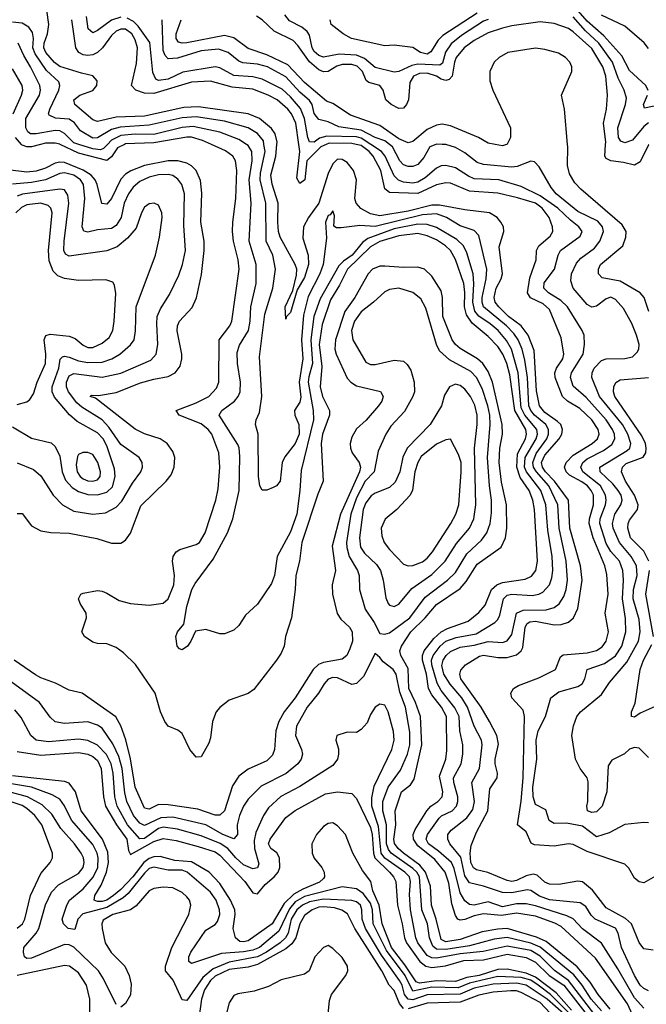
# Model space of a CAD drawing. Header units: inches. Extents: x 884549 to 1028252, y 526810 to 653624.
# Tile 190 of 256: x 934220 to 936881, y 576348 to 580530. Entities that reach past the tile are written whole.
import ezdxf

# ---------------------------------------------------------------- set-up
doc = ezdxf.new("R2010")
doc.units = ezdxf.units.IN
doc.header["$MEASUREMENT"] = 0
doc.layers.add('A9537', color=7, linetype='Continuous')
doc.layers.add('A9538', color=7, linetype='Continuous')

msp = doc.modelspace()

# ---------------------------------------------------------------- linework, layer by layer
at = {"layer": 'A9537', "color": 5}
for points, elevation in [([(934308.3, 580000), (934270, 579990.2), (934250, 579990.5), (934230, 579997.7), (934228, 580000)], 2380), ([(934665.8, 580000), (934634.9, 579985.1), (934610, 579947.8), (934590, 579932.5), (934470, 579963.4), (934392.4, 580000)], 2380), ([(936837.4, 576270), (936800.8, 576350), (936664.8, 576544.8), (936519.2, 576679.2), (936492.8, 576692.8), (936410, 576722.3), (936330, 576735.8), (936265.8, 576725.8), (936190, 576731.9), (936150, 576723.7), (936110, 576708), (936090, 576705.5), (936081.2, 576710), (936070, 576726), (936055.4, 576775.4), (936042.6, 576862.6), (936026.9, 576910), (935983.1, 576963.1), (935910, 577020.9), (935892, 577050), (935891.5, 577070), (935899.1, 577090), (935948.9, 577170), (935965.2, 577190), (935995.4, 577210), (936013.5, 577230), (936016.8, 577250), (936003, 577317), (936028.9, 577390), (936033.2, 577426.8), (936032.1, 577570), (936011.5, 577610), (935970, 577662.2), (935955.5, 577690), (935947.8, 577750), (935930.3, 577810), (935930.4, 577830), (935937.5, 577850), (935978.7, 577901.3), (936010, 577929.5), (936036.2, 577943.8), (936124.1, 577975.9), (936170, 578012.4), (936196.5, 578043.5), (936224.1, 578110), (936246.1, 578130), (936270, 578140.1), (936366.7, 578153.3), (936393.9, 578166.1), (936411.6, 578190), (936419.4, 578230), (936405.9, 578450), (936398.8, 578490), (936383.4, 578530), (936345.7, 578585.7), (936331.3, 578630), (936334.5, 578685.5), (936368.3, 578750), (936372.8, 578770), (936368.7, 578790), (936322.5, 578870), (936301.5, 579021.5), (936288.7, 579070), (936272.3, 579110), (936250, 579142.4), (936210, 579185), (936141.4, 579241.4), (936117, 579277), (936108.3, 579310), (936110.7, 579370.7), (936106.2, 579410), (936070.8, 579510.8), (936050, 579549.4), (936028.6, 579570), (935990, 579594.4), (935950, 579612.2), (935910, 579621.7), (935830, 579611.4), (935750, 579588.6), (935710, 579565.5), (935612.3, 579470), (935578, 579402), (935539.9, 579340.1), (935504, 579236), (935491.4, 579150), (935502.9, 579057.1), (935495.9, 578970), (935506, 578930), (935536.1, 578870), (935534.9, 578850), (935505.7, 578770), (935500.1, 578730), (935508.6, 578570), (935485.5, 578514.5), (935418.2, 578310), (935408.2, 578230), (935392.3, 578170), (935390.1, 578109.9), (935373.9, 577990), (935349.4, 577910), (935342.5, 577870), (935330, 577839.7), (935310.8, 577810), (935214.7, 577685.3), (935190, 577668.9), (935110, 577639.3), (935070, 577608.2), (935055, 577590), (935038.9, 577550), (935030, 577479.3), (935022.7, 577457.3), (934990, 577399.6), (934970, 577397.6), (934942.7, 577430), (934910, 577499.1), (934892.2, 577512.2), (934850, 577529.8), (934836.1, 577550), (934818, 577590), (934795.9, 577670), (934711.8, 577791.8), (934660.7, 577840.7), (934630, 577863.1), (934590, 577879.3), (934550, 577881.2), (934530, 577886.9), (934495.1, 577910), (934483.9, 577930), (934503.5, 577990), (934502.4, 578010), (934476.2, 578050), (934469.7, 578070), (934479.5, 578090), (934490, 578094.9), (934550, 578106.2), (934570, 578103.5), (934590, 578094.3), (934642.7, 578062.7), (934690, 578050.1), (934770, 578042.9), (934830, 578051.5), (934850.3, 578069.7), (934874.8, 578130), (934878, 578170), (934868.6, 578230), (934871.4, 578250), (934885, 578270), (934899.7, 578280.3), (934970, 578300.4), (934983.7, 578310), (935007.7, 578350), (935052.8, 578490), (935063.2, 578536.8), (935069.9, 578630), (935065.3, 578690), (935036.2, 578770), (935020.1, 578790), (934990, 578813.3), (934896.8, 578850), (934883.8, 578870), (934970, 578903), (935023.4, 578930), (935055.1, 578964.9), (935065.3, 578990), (935067.1, 579170), (935111.9, 579230), (935121.5, 579250), (935152, 579470), (935147.8, 579510), (935128, 579590), (935124.2, 579630), (935124.9, 579670), (935138.1, 579770), (935141.5, 579890), (935136.7, 579930), (935124.6, 579950), (935093.3, 579973.3), (935034.1, 580000)], 2380), ([(934592.6, 580000), (934576.5, 579983.5), (934562.7, 579977.3), (934530, 579981.3), (934471, 580000)], 2360), ([(936870, 576331.5), (936830, 576376.4), (936759.6, 576499.6), (936690, 576608.2), (936610, 576668.3), (936570.6, 576710.6), (936543.8, 576723.8), (936410, 576766), (936370, 576774.3), (936330, 576775.7), (936270, 576761.8), (936210, 576783.9), (936150, 576769.7), (936130, 576771.9), (936110, 576787.4), (936090, 576821.2), (936065.4, 576925.4), (936053.5, 576950), (935998.9, 576998.9), (935955.7, 577030), (935946.4, 577050), (935952.3, 577070), (936001.1, 577138.9), (936011.4, 577148.6), (936056.6, 577170), (936074.6, 577190), (936081, 577210), (936081.1, 577230), (936063.3, 577290), (936062.3, 577310), (936095.2, 577370), (936102.2, 577410), (936101.5, 577450), (936088.7, 577510), (936085.5, 577570), (936067.2, 577607.2), (936010, 577681.7), (935992.1, 577712.1), (935970.3, 577790), (935969.3, 577810), (935975.7, 577830), (936005.2, 577870), (936030.1, 577889.9), (936073.2, 577906.8), (936158.4, 577921.6), (936238, 577970), (936250, 577982), (936258.6, 578001.4), (936274.3, 578070), (936290, 578086), (936310, 578089.5), (936395.6, 578084.4), (936424.8, 578090), (936441, 578099), (936469.7, 578130.3), (936480.1, 578159.9), (936484.5, 578190), (936480.7, 578250), (936462.3, 578362.3), (936454.8, 578470), (936433.6, 578530), (936371.6, 578610), (936364.3, 578630), (936366.3, 578670), (936413, 578750), (936419.2, 578770), (936416.1, 578790), (936365.4, 578850), (936350, 578882), (936337, 579030), (936309, 579130), (936286.8, 579166.8), (936251.1, 579210), (936218.4, 579238.4), (936170.1, 579270.1), (936152.6, 579292.6), (936144.3, 579330), (936148.7, 579408.7), (936146, 579450), (936119.3, 579539.3), (936104.2, 579570), (936075.7, 579595.7), (935990, 579647.9), (935950, 579659.8), (935910, 579661), (935810, 579641.7), (935698.9, 579601.1), (935675.9, 579584.1), (935631.6, 579530), (935595.1, 579504.9), (935575.8, 579484.2), (935495.4, 579344.6), (935468.6, 579270), (935456.1, 579170), (935462.8, 579070), (935447.3, 579012.7), (935445.5, 578990), (935466.4, 578870), (935467.4, 578830), (935415.3, 578615.3), (935410.1, 578530.1), (935396.6, 578430), (935370, 578354.2), (935312.8, 578250), (935302.5, 578170), (935290, 578135.1), (935230, 578048.2), (935179.5, 578000.5), (935150, 577956.9), (935130, 577936.9), (935090, 577921.7), (935070, 577921.7), (935010, 577940.3), (934967.2, 577932.8), (934947, 577890), (934932, 577870), (934910, 577854), (934898.4, 577858.4), (934888.2, 577870), (934882.9, 577910), (934889.6, 577930), (934916.9, 577963.1), (934930, 578037.1), (934951.4, 578110), (934964.5, 578135.5), (935041.1, 578238.9), (935103.1, 578350), (935125.3, 578410), (935151.8, 578530), (935155.1, 578675.1), (935151.8, 578711.8), (935146.4, 578726.4), (935067.2, 578850), (935078.4, 578870), (935131.8, 578910), (935148.1, 578930), (935156.6, 578950), (935158.3, 578990), (935144.6, 579070), (935143.2, 579116.8), (935152.9, 579147.1), (935191, 579210), (935198.5, 579250), (935202.1, 579310), (935224.2, 579410), (935224.7, 579490), (935194.7, 579590), (935203.5, 579750), (935194, 579850), (935206.7, 579930), (935205.3, 579970), (935190, 579996), (935183.7, 580000)], 2360), ([(936890, 576406.2), (936870, 576415.5), (936855.1, 576430), (936830.3, 576470), (936775.6, 576590), (936761.4, 576650), (936750, 576671.9), (936663.6, 576710), (936646.2, 576726.2), (936623.5, 576763.5), (936599.6, 576779.6), (936470, 576791.7), (936427.4, 576807.4), (936390, 576831.4), (936374.6, 576834.6), (936310, 576822), (936270, 576823.1), (936190, 576849.5), (936130, 576863.9), (936110, 576893.3), (936092.6, 576972.6), (936046.2, 577030), (936037.5, 577050), (936038.5, 577070), (936052.3, 577087.7), (936119.1, 577140.9), (936143.8, 577176.2), (936150.9, 577210), (936139.5, 577290), (936173.1, 577350), (936184.5, 577450), (936181, 577470), (936150.3, 577530), (936121.7, 577610), (936097.7, 577650), (936047.9, 577707.9), (936021.1, 577750), (936012.9, 577787.1), (936018.9, 577810), (936030.8, 577830), (936050, 577846.9), (936090, 577864.5), (936150, 577873.7), (936210, 577889.2), (936270, 577885.2), (936290, 577891.6), (936310, 577918.2), (936330.2, 578009.8), (936357.7, 578022.3), (936455.7, 578024.3), (936490, 578033.6), (936510.5, 578049.5), (936530, 578080.6), (936540.5, 578110), (936546.7, 578150), (936541.1, 578230), (936510.6, 578370), (936504.8, 578470), (936467.3, 578550), (936413.9, 578610), (936401.8, 578630), (936398.5, 578650), (936412.8, 578687.2), (936457.9, 578750), (936465.8, 578770), (936465.5, 578790), (936453.5, 578810), (936406.4, 578850), (936390.4, 578870), (936382.4, 578890), (936375.9, 579010), (936364.6, 579084.6), (936354.3, 579130), (936336.5, 579170), (936317.8, 579197.8), (936286.7, 579230), (936189.2, 579310), (936183.3, 579330), (936183.5, 579350), (936200.5, 579430), (936203, 579470), (936170, 579613.8), (936150, 579634.1), (936090, 579654.2), (936032.3, 579690), (935990, 579705.2), (935930, 579701), (935730, 579651.4), (935664.3, 579655.7), (935585.3, 579645.3), (935565.3, 579645.3), (935553.6, 579653.6), (935556.6, 579696.6), (935550, 579717.6), (935538.4, 579701.6), (935530, 579697.7), (935519, 579670), (935522.7, 579602.7), (935508.5, 579490), (935494.6, 579450), (935445.3, 579354.7), (935425, 579275), (935416.6, 579170), (935422.9, 579090), (935407.4, 578990), (935413.5, 578926.5), (935410, 578905), (935386.9, 578870), (935388.4, 578850), (935406, 578810), (935406.1, 578770), (935390, 578729.9), (935346.6, 578673.4), (935334.4, 578650), (935326, 578570), (935310, 578550.8), (935296.3, 578543.7), (935270, 578532.5), (935250, 578531.2), (935240.2, 578550), (935234.2, 578590), (935232.5, 578770), (935220.8, 578810), (935224.5, 578830), (935238.8, 578861.2), (935248.8, 578930), (935237.8, 579097.8), (935260.8, 579279.2), (935294.9, 579390), (935305.9, 579470), (935295, 579530), (935266.8, 579590), (935264.8, 579750), (935241.2, 579850), (935242.4, 579877.6), (935261.9, 579970), (935257.1, 580000)], 2340), ([(936910, 576577.8), (936870, 576583.8), (936851, 576611), (936818.5, 576690), (936792.7, 576712.7), (936710, 576758.5), (936652.4, 576832.4), (936610, 576868.4), (936590, 576871.2), (936510, 576857.6), (936470, 576858.9), (936450, 576867.5), (936417.3, 576897.3), (936400.6, 576900.6), (936370, 576894), (936330, 576873.9), (936310, 576870.3), (936290, 576874), (936207.9, 576907.9), (936159.8, 576919.8), (936147.3, 576927.3), (936135.8, 576950), (936132.8, 576990), (936137.1, 577022.9), (936160.1, 577079.9), (936208.4, 577170), (936216.8, 577263.2), (936247.6, 577310), (936248.9, 577330), (936239.1, 577370), (936239, 577390), (936253.4, 577453.4), (936246.7, 577490), (936215.4, 577550), (936179, 577610), (936093.4, 577730), (936088.7, 577750), (936092.7, 577767.3), (936112.6, 577790), (936173.1, 577826.9), (936190, 577831), (936250, 577821.2), (936290, 577820.5), (936330, 577831.8), (936349.9, 577850), (936356.3, 577863.7), (936365.8, 577950), (936374.4, 577965.6), (936386.7, 577973.3), (936410, 577975.4), (936490, 577960.2), (936518.7, 577961.3), (936550, 577970.6), (936572.3, 577990), (936590, 578029.1), (936608.4, 578150), (936601.1, 578210), (936555.5, 578370), (936550.8, 578490), (936491.3, 578570), (936452.8, 578610), (936439.8, 578630), (936436.4, 578650), (936450, 578680.5), (936511.2, 578750), (936522.3, 578770), (936525.6, 578790), (936517.7, 578810), (936504.1, 578824.1), (936450, 578861.3), (936426.9, 578890), (936414, 578954), (936404.3, 579124.3), (936379.1, 579190), (936349.8, 579229.8), (936295.5, 579270), (936254.4, 579310), (936239.6, 579330), (936234.5, 579350), (936243.4, 579390), (936265.1, 579430), (936270.6, 579450), (936255.4, 579564.6), (936275.8, 579630), (936274.4, 579650), (936263.8, 579670), (936247.9, 579690), (936215.6, 579710), (936110, 579722.5), (936002.8, 579742.8), (935970, 579741.6), (935870, 579717.2), (935750, 579697.5), (935710, 579705.3), (935668.2, 579728.2), (935648.7, 579750), (935642.6, 579770), (935650.9, 579850), (935637.5, 579890), (935610, 579923.9), (935590, 579935.8), (935570, 579937.3), (935550, 579918.2), (935530, 579876.5), (935489.9, 579750.1), (935445.9, 579690), (935425.8, 579650), (935422.1, 579602.1), (935445.3, 579530), (935447.1, 579490), (935430, 579435.1), (935398, 579382), (935370, 579287), (935353, 579270), (935350, 579258), (935347.4, 579310), (935379.9, 579380.1), (935395.6, 579444.4), (935396.9, 579470), (935389.9, 579490), (935326.1, 579606.1), (935319.4, 579630), (935315.7, 579670), (935317.9, 579750), (935291.9, 579831.9), (935285.9, 579870), (935307.1, 579950), (935312, 580000)], 2320), ([(935521.2, 580000), (935499.2, 579990), (935439.2, 579930), (935431.3, 579850), (935410, 579834.8), (935396.3, 579856.3), (935409.4, 579970.6), (935405.4, 580000)], 2280), ([(936930, 576897.6), (936870, 576864.8), (936850, 576868.8), (936830, 576884.1), (936806.3, 576926.3), (936790, 576942.8), (936630, 576997.1), (936570, 577026.8), (936550, 577029.6), (936490, 577020.5), (936405.4, 577025.4), (936392, 577032), (936370, 577080.9), (936333.4, 577110), (936349.1, 577210.9), (936357.4, 577310), (936363.8, 577570), (936357.7, 577597.7), (936309.9, 577650), (936305.6, 577670), (936317.1, 577690), (936337.9, 577702.1), (936424.9, 577735.1), (936495.7, 577770), (936516.6, 577823.4), (936527.4, 577832.6), (936630, 577841), (936670, 577850.5), (936693.2, 577866.8), (936709.9, 577890), (936721, 577930), (936706.2, 578010), (936719.2, 578090), (936713.9, 578173.9), (936704.9, 578210), (936655.3, 578330), (936638.7, 578390), (936639.7, 578410), (936657.1, 578470), (936656.2, 578510), (936647.1, 578530), (936630.7, 578550), (936607.7, 578567.7), (936555.4, 578595.4), (936541.1, 578610), (936533.2, 578630), (936540.5, 578650), (936570, 578680.2), (936650.4, 578730), (936673.7, 578750), (936680.5, 578770), (936676.3, 578790), (936649.6, 578830), (936598.5, 578878.5), (936545.9, 578910), (936524.3, 578930), (936493.9, 579010), (936492.6, 579030), (936499.8, 579050), (936526.2, 579090), (936530.7, 579110), (936519.2, 579179.2), (936470, 579299.5), (936443.4, 579323.4), (936388.9, 579348.9), (936376.6, 579370), (936386.5, 579433.5), (936413.5, 579510), (936414.3, 579550), (936424.9, 579570), (936472.1, 579610), (936483.4, 579630), (936483.2, 579650), (936468.6, 579690), (936438.9, 579730), (936410, 579751), (936334, 579774), (936250, 579793.5), (936130, 579801.6), (936050, 579835.9), (936030, 579837.6), (935990, 579828.3), (935910, 579791.2), (935790, 579796.6), (935771.1, 579811.1), (935753.5, 579890), (935721.5, 579950), (935703.9, 579970), (935670, 579994.9), (935649.3, 580000)], 2280), ([(936890, 577118.7), (936870, 577120.5), (936790, 577111.9), (936723.8, 577076.2), (936670, 577059.6), (936610, 577104.6), (936541.9, 577118.1), (936490, 577115.9), (936468.5, 577128.5), (936454, 577174), (936410, 577196.4), (936400.2, 577230), (936399.2, 577270), (936416, 577390), (936412.7, 577470), (936421.4, 577510), (936453.4, 577570), (936476, 577650), (936510, 577675.3), (936590, 577698.3), (936609, 577710), (936619.4, 577730), (936629.2, 577770.8), (936704, 577796), (936750, 577828.3), (936776.4, 577870), (936794.4, 577930), (936792.7, 577987.3), (936779.3, 578070), (936784.6, 578150), (936780.8, 578190), (936766.5, 578230), (936730, 578271.4), (936710, 578305.4), (936683.1, 578390), (936684.4, 578410), (936707.1, 578470), (936710.6, 578490), (936707.5, 578510), (936686.3, 578550), (936612, 578610), (936602.3, 578630), (936611.4, 578650), (936630, 578665.6), (936699.6, 578700.4), (936734.7, 578725.3), (936746.7, 578750), (936745.2, 578770), (936737.4, 578790), (936710.9, 578830.9), (936625.1, 578925.1), (936570, 578974.2), (936558.7, 579010), (936562.8, 579030), (936612.7, 579110), (936618.5, 579150), (936616.5, 579190), (936608.5, 579210), (936545.6, 579310), (936517.6, 579337.6), (936465.3, 579370), (936445.8, 579390), (936447.1, 579412.9), (936491.2, 579470), (936505.9, 579530), (936517.1, 579550), (936600.6, 579610), (936607.9, 579630), (936595, 579650), (936558.3, 579678.3), (936504.7, 579730), (936430, 579781.4), (936350, 579821.8), (936254, 579850), (936150, 579854.5), (936125.3, 579865.3), (936070, 579900.9), (936030, 579910.8), (936010, 579909.4), (935990, 579899.2), (935941.3, 579858.7), (935910, 579840.4), (935890, 579836.2), (935850, 579840.4), (935828, 579848), (935810, 579866.8), (935772.2, 579950), (935757, 579970), (935710.6, 580000)], 2260), ([(935987.2, 580000), (935962.3, 579990), (935935.7, 579944.3), (935910, 579915.6), (935890, 579906.9), (935870, 579906.2), (935850, 579913.8), (935834.6, 579930), (935803.2, 579990), (935790.1, 580000)], 2240), ([(936890, 577396.2), (936850, 577436.8), (936830, 577438.5), (936810, 577431.7), (936788.4, 577411.6), (936734.6, 577385.4), (936719.3, 577360.7), (936712.9, 577250), (936693.1, 577190), (936670, 577166.3), (936650, 577163.2), (936631.1, 577170), (936627.6, 577190), (936633.1, 577210), (936633.7, 577293.7), (936630.3, 577310.3), (936600.6, 577350), (936579.8, 577390), (936564.2, 577490), (936571.2, 577531.2), (936585.7, 577570), (936601.1, 577590), (936690, 577664.6), (936724.8, 577715.2), (936798.8, 577801.2), (936847.3, 577890), (936855.2, 577930), (936850, 577982.7), (936824.8, 578070), (936826.5, 578110), (936842.1, 578170), (936838.6, 578210), (936816.8, 578250), (936766.8, 578310), (936740.2, 578370), (936737.2, 578390), (936746.7, 578430), (936772.9, 578470), (936778.7, 578490), (936773.8, 578510), (936761.3, 578530), (936738.5, 578558.5), (936685.1, 578610), (936683.1, 578630), (936799.9, 578699.9), (936811.2, 578710), (936815.4, 578730), (936802.1, 578770), (936779.3, 578810), (936682.1, 578930), (936649.9, 579010), (936650.8, 579030), (936660.1, 579050), (936690, 579082), (936710, 579090.1), (936789.5, 579090.5), (936821.7, 579098.3), (936842.7, 579117.3), (936848.7, 579130), (936849.9, 579150.1), (936839.7, 579190), (936819.6, 579239.6), (936783.3, 579303.3), (936750, 579341.7), (936730, 579351.1), (936710, 579344.9), (936670, 579313.2), (936650, 579308.8), (936630, 579319.9), (936570, 579389.9), (936560.5, 579420.5), (936563, 579450), (936584.2, 579495.8), (936603.4, 579516.6), (936660.3, 579559.7), (936684, 579590), (936698.6, 579630), (936695.3, 579650), (936674.5, 579674.5), (936590, 579715.5), (936498.6, 579790), (936476.9, 579816.9), (936425.4, 579905.4), (936406.1, 579926.1), (936390, 579928.9), (936333.1, 579906.9), (936310, 579903.4), (936190, 579915), (936162.9, 579922.9), (936110, 579964), (936070, 579986.7), (936030, 579999.2), (936013.5, 580000)], 2240), ([(936287.5, 580000), (936270, 579993.8), (936238.7, 580000)], 2220), ([(936891.4, 579290), (936871.5, 579350), (936854.4, 579370), (936770, 579419.9), (936693, 579433), (936677.6, 579450), (936677.3, 579470), (936686.7, 579490), (936780.5, 579570), (936793.9, 579606.1), (936794.9, 579630), (936778.1, 579658.1), (936602.5, 579810), (936577.7, 579837.7), (936554.7, 579874.7), (936545.5, 579910), (936547.3, 579990), (936546.5, 580000)], 2220), ([(936891.7, 580000), (936890, 579998.9), (936854.4, 579925.6), (936830, 579911.6), (936783.7, 579923.7), (936730, 579930.4), (936710, 579940.9), (936704.1, 579950), (936708.1, 580000)], 2180), ([(934210, 578433.4), (934230, 578432.4), (934270, 578380.2), (934310, 578359.3), (934352.4, 578352.4), (934430, 578348.8), (934547, 578327), (934610, 578307.2), (934650, 578307.1), (934670, 578319), (934690.8, 578349.2), (934735, 578465), (934841.4, 578570), (934863.1, 578596.9), (934876.7, 578630), (934878.5, 578670), (934870, 578696.4), (934846.1, 578730), (934816.8, 578750), (934750, 578770.7), (934710.2, 578790.2), (934542.5, 578922.5), (934518.7, 578930), (934524.4, 578935.6), (934554.5, 578934.5), (934630, 578946.3), (934732.8, 578987.2), (934790, 579003.6), (934850, 579014.5), (934880.2, 579030), (934901.5, 579058.5), (934908.9, 579090), (934908.4, 579110), (934888.4, 579208.4), (934889.9, 579230), (934899, 579250), (934952.5, 579307.5), (934971, 579349), (934991.6, 579448.4), (935003.4, 579550), (935002.8, 579590), (934989.9, 579669.9), (934993.8, 579793.8), (934987.6, 579847.6), (934968.9, 579890), (934949.7, 579909.7), (934930, 579920.7), (934891, 579931), (934850, 579930.9), (934749.4, 579910.6), (934691.8, 579888.2), (934670, 579874), (934650, 579852.1), (934610, 579769.9), (934590, 579746.1), (934568.9, 579748.9), (934548.6, 579830), (934540.1, 579850), (934523.3, 579870), (934490, 579891.5), (934410, 579923.9), (934390, 579925.5), (934370, 579920.6), (934330, 579899.4), (934290, 579886.1), (934250, 579882.9), (934170, 579892.8)], 2420), ([(934210, 578648.4), (934279.4, 578619.4), (934310, 578592.9), (934362.1, 578510), (934401.2, 578470), (934450, 578442), (934530, 578429.6), (934584.4, 578435.6), (934630, 578460.1), (934654.3, 578485.7), (934698.5, 578561.5), (934734.4, 578610), (934741.9, 578630), (934740.2, 578650), (934727.1, 578670), (934650, 578725.6), (934598.7, 578798.7), (934570, 578830.7), (934484, 578884), (934462.5, 578902.5), (934427.9, 578950), (934419.5, 578970), (934418.3, 578990), (934430, 579017.5), (934450, 579026.7), (934570, 579011.5), (934650, 579028.6), (934776.3, 579083.7), (934800.2, 579110), (934807, 579150), (934801.9, 579238.1), (934804.4, 579270), (934818, 579302), (934856.6, 579363.4), (934895.2, 579444.8), (934911.5, 579490), (934924.5, 579550), (934916.5, 579656.5), (934920.1, 579790), (934908.2, 579830), (934892.1, 579852.1), (934870, 579867.8), (934850, 579872.9), (934810, 579871.6), (934770, 579861.4), (934730, 579842.6), (934701.8, 579818.2), (934681.9, 579790), (934664, 579750), (934650.6, 579689.4), (934630, 579655.2), (934610, 579642.6), (934550, 579637.7), (934510, 579628), (934491.9, 579631.9), (934484.8, 579650), (934496.8, 579770), (934491.2, 579830), (934477.9, 579850), (934450, 579869.9), (934410, 579880.2), (934390, 579876.8), (934330, 579849.5), (934270, 579838.3), (934190, 579831.4)], 2440), ([(934190, 578801.1), (934270, 578752.1), (934353.2, 578733.2), (934370, 578717.1), (934390, 578676.2), (934400.5, 578610), (934414.7, 578574.7), (934442.8, 578542.8), (934470, 578525.8), (934510, 578514.1), (934550, 578512.5), (934590, 578523.4), (934613.9, 578546.1), (934625.8, 578590), (934623, 578623), (934590, 578719.9), (934574.7, 578750), (934550, 578775.8), (934463.9, 578823.9), (934431.1, 578851.1), (934367.2, 578927.2), (934358.1, 578950), (934358.5, 578970), (934385.9, 579050), (934392, 579088), (934402.2, 579097.8), (934410, 579100.8), (934430, 579096.6), (934470, 579081.1), (934510, 579074.2), (934570, 579075.7), (934610.7, 579089.3), (934644.7, 579110), (934691, 579149), (934705.6, 579170), (934712.2, 579207.8), (934715.1, 579310), (934796.1, 579530), (934813.8, 579606.2), (934824.5, 579690), (934823.2, 579710), (934810, 579742), (934790.9, 579750.9), (934770, 579747.7), (934750, 579733.5), (934736.8, 579710), (934715.3, 579644.7), (934678.3, 579601.7), (934634.5, 579565.5), (934590, 579548.7), (934430, 579525.1), (934414.6, 579534.6), (934408, 579550), (934408.4, 579590), (934428.4, 579750), (934424.7, 579784.7), (934410, 579807), (934390, 579810.3), (934231.6, 579788.4), (934210, 579780.5)], 2460), ([(934210, 578895.2), (934250, 578907.5), (934263.6, 578916.4), (934279.3, 578940.7), (934294, 578990), (934330, 579069.1), (934330.8, 579109.2), (934323.8, 579170), (934331.6, 579188.4), (934350, 579194.5), (934430, 579186.1), (934455.9, 579175.9), (934490, 579147.3), (934510, 579137.1), (934530, 579137.7), (934570, 579155.7), (934599.7, 579180.3), (934614.9, 579210), (934621.5, 579250), (934627.6, 579367.6), (934623.1, 579403.1), (934615.5, 579415.5), (934585.6, 579425.6), (934470, 579421.8), (934410, 579431), (934381.7, 579441.7), (934361.5, 579461.5), (934345.6, 579505.6), (934341.9, 579550), (934358.2, 579710), (934352, 579730), (934340.7, 579740.7), (934310, 579751), (934250, 579744.2), (934227.4, 579732.6), (934203.3, 579710)], 2480), ([(936727.7, 576327.7), (936676.9, 576390), (936641.9, 576441.9), (936586.9, 576506.9), (936455, 576615), (936413.9, 576633.9), (936290, 576669.6), (936250, 576667.7), (936183.5, 576656.5), (936090, 576623.2), (936030, 576614.2), (936010, 576623.9), (935989.1, 576710), (935969.3, 576770), (935964, 576850), (935942.6, 576910), (935919.5, 576939.5), (935849.2, 576990), (935826.9, 577010), (935811.9, 577031.9), (935808.1, 577050), (935816.8, 577110), (935814.9, 577170), (935841.5, 577250), (935879.6, 577280.4), (935895.3, 577304.7), (935928.2, 577450), (935922.6, 577570), (935901.3, 577630), (935873, 577690), (935870, 577775), (935838, 577830), (935833.9, 577850), (935841.2, 577870), (935881.4, 577930), (935941.8, 577990), (935990, 578046.1), (936090, 578114.8), (936115.8, 578144.2), (936162.1, 578217.9), (936264, 578290), (936283.4, 578330), (936288.8, 578370), (936287.8, 578470), (936265.8, 578565.8), (936256, 578650), (936258.3, 578710), (936270.5, 578770), (936268.2, 578810), (936227.7, 578990), (936210, 579035.4), (936186.8, 579070), (936164, 579090), (936090, 579132.9), (936070.2, 579150.2), (936056.2, 579170), (936017.2, 579270), (936016.1, 579350), (936010, 579378.5), (935970, 579440.9), (935938.9, 579470), (935910, 579478.6), (935850, 579477.7), (935770, 579483.7), (935750, 579483.5), (935717.6, 579470), (935699.9, 579450), (935643.6, 579350), (935600.8, 579290), (935561.3, 579170), (935558.2, 579130), (935563.3, 579110), (935610, 579007.3), (935626, 578990), (935650, 578974.8), (935751.5, 578951.5), (935763, 578930), (935757.9, 578910), (935744, 578890), (935690.9, 578829.1), (935650, 578792.1), (935630, 578756.8), (935624, 578730), (935624.8, 578710), (935632, 578690), (935662.2, 578650), (935667.5, 578630), (935662.6, 578610), (935582.7, 578430), (935546.3, 578293.7), (935561.7, 578190), (935547.2, 578130), (935548, 578090), (935568, 578008), (935584.2, 577984.2), (935620.8, 577950), (935632.5, 577930), (935632.7, 577890), (935622.5, 577857.5), (935609.7, 577830.3), (935590, 577814.6), (935510, 577800.4), (935489.2, 577790.8), (935466.1, 577770), (935390.4, 577650), (935343.5, 577590), (935319.9, 577550), (935307.6, 577510), (935302.5, 577430), (935293.8, 577406.2), (935270, 577382.9), (935190, 577347.5), (935150, 577317.5), (935124.4, 577275.6), (935090, 577170.6), (935070, 577151.7), (935050, 577151.3), (934976.6, 577176.6), (934850, 577195.4), (934810, 577196.4), (934770, 577177.7), (934750, 577181.1), (934710.9, 577270), (934691, 577391), (934670.9, 577470.9), (934650, 577530.7), (934628.9, 577568.9), (934485.1, 577670), (934430, 577683.1), (934372.5, 577712.5), (934310, 577734.7), (934287.2, 577747.2), (934196, 577810)], 2420), ([(936891.1, 578230), (936870, 578272.7), (936813.6, 578330), (936802.9, 578370), (936803.9, 578390), (936810, 578405), (936843.4, 578450), (936845.6, 578470), (936830.5, 578510), (936792.6, 578570), (936776.2, 578610), (936779.4, 578630), (936795.3, 578644.7), (936868.1, 578671.9), (936879.3, 578690), (936879.9, 578710), (936877.7, 578730), (936862.5, 578762.5), (936746.9, 578930), (936741.3, 578950), (936742.8, 578970), (936751.5, 578988.5), (936770, 579000.5), (936889.9, 579010.1)], 2220), ([(936911.3, 577910), (936878.5, 578090), (936895, 578190)], 2220), ([(936970, 577635.3), (936854.8, 577585.2), (936830, 577568.4), (936818, 577570), (936817.6, 577590), (936833.2, 577626.8), (936855.3, 577770), (936868.4, 577810), (936903.8, 577876.2)], 2220), ([(936690, 576320.2), (936647.1, 576370), (936608.3, 576430), (936573, 576473), (936430.3, 576590.3), (936390, 576607.3), (936290, 576632.7), (936235.2, 576624.8), (936130, 576597.3), (936030, 576580.9), (935990, 576581.8), (935974.9, 576594.9), (935959.7, 576630), (935951.8, 576690), (935928.1, 576750), (935917.1, 576890), (935906.9, 576910), (935890, 576925.6), (935797.2, 576990), (935785.6, 577005.6), (935777.8, 577030), (935777.5, 577110), (935761.5, 577170), (935762.5, 577210), (935785.2, 577270), (935837.2, 577342.8), (935867.1, 577410), (935876.2, 577450), (935876.5, 577503.5), (935858.2, 577610), (935834.1, 577674.1), (935819.2, 577750), (935805.7, 577770), (935763.2, 577803.2), (935750, 577821.7), (935730, 577838.4), (935680, 577740), (935650, 577710.6), (935630, 577707), (935570, 577734.8), (935550, 577736.2), (935530, 577729.8), (935512.4, 577710), (935488.5, 577670), (935440.1, 577610), (935396.1, 577530), (935390.6, 577490), (935416, 577430), (935420.5, 577410), (935415.7, 577390), (935400.5, 577370), (935351.1, 577328.9), (935245.1, 577274.9), (935190, 577219.9), (935170.1, 577190), (935153.6, 577150), (935144.2, 577110), (935144.8, 577070), (935130, 577051.2), (935083.2, 577070), (935010, 577110.2), (934870, 577142.5), (934819.8, 577140.2), (934750, 577107.3), (934730, 577117.6), (934702.7, 577150), (934674.9, 577210), (934666.5, 577246.5), (934655.5, 577350), (934641.3, 577401.3), (934615.1, 577455.1), (934570, 577520.9), (934550, 577534.3), (934510, 577547.8), (934410, 577540.4), (934370, 577548.5), (934350, 577567.8), (934303.7, 577630), (934130, 577756.7)], 2440), ([(936662.9, 576302.9), (936550.8, 576450), (936491.4, 576491.4), (936430, 576552.6), (936390, 576576.7), (936290, 576595.4), (936187.9, 576572.1), (936090, 576563), (935990, 576544.7), (935970, 576545.7), (935950, 576555.9), (935910.5, 576610), (935902.1, 576630), (935879.8, 576750), (935874.7, 576814.7), (935879.6, 576870), (935875.2, 576890), (935855.8, 576910), (935770, 576968.7), (935755.3, 576990), (935743, 577103), (935715.3, 577190), (935715.3, 577224.7), (935724.6, 577275.4), (935800.7, 577430), (935809.8, 577469.8), (935807.5, 577507.5), (935784, 577590), (935770, 577618.9), (935750, 577623.1), (935730, 577609.8), (935710, 577578.5), (935695.9, 577544.1), (935670, 577514.8), (935650, 577502.6), (935610, 577504.4), (935566.8, 577490), (935562.4, 577470), (935573.7, 577433.7), (935573.5, 577410), (935569.4, 577390), (935550, 577363.2), (935410, 577273.5), (935328.6, 577231.4), (935277.1, 577182.9), (935255, 577150), (935222.3, 577077.7), (935216.4, 577043.6), (935216.6, 577010), (935235.3, 576944.7), (935230, 576927.3), (935210, 576923.6), (935170, 576940.7), (935137.6, 576970), (935103.4, 577010), (935071.6, 577031.6), (934990, 577063.6), (934890, 577091.9), (934830, 577100.3), (934810, 577095), (934750, 577052.2), (934730, 577051.2), (934677.8, 577110), (934634.4, 577190), (934623.4, 577230), (934616.4, 577330), (934608.1, 577370), (934588.9, 577408.9), (934550, 577448.3), (934510, 577468.3), (934470, 577474.9), (934342.9, 577462.9), (934290.7, 577470.7), (934267, 577490), (934226.3, 577566.3), (934198.9, 577598.9)], 2460), ([(934210, 577422.1), (934310, 577406.7), (934470, 577417.2), (934510, 577411), (934530, 577401.4), (934550, 577383.7), (934566.4, 577350), (934576, 577230), (934584.4, 577190), (934630.9, 577110), (934674.4, 577050), (934681.4, 577001.4), (934690, 576984.7), (934790, 577039.3), (934830, 577052.2), (934884, 577044), (934978.5, 577018.5), (935050, 576995.3), (935070, 576981.2), (935176.5, 576870), (935210, 576821.5), (935230, 576817.9), (935262.3, 576857.7), (935301.1, 576890), (935317, 576910), (935324.1, 576930), (935322.9, 576970), (935311.6, 576991.6), (935285.9, 577010), (935276.8, 577030), (935284.2, 577050), (935350, 577141.7), (935390, 577171), (935518.4, 577241.6), (935570, 577250.4), (935630, 577244.1), (935650, 577222.4), (935710, 577099.3), (935716.9, 577070), (935721.9, 576990), (935728.1, 576970), (935789.9, 576910), (935807.6, 576890), (935817.9, 576870), (935824, 576770), (935844.8, 576690), (935854.3, 576630), (935862.7, 576610), (935919, 576530), (935944.3, 576510), (935970, 576505.3), (936027.7, 576512.3), (936105.6, 576534.4), (936190, 576537.8), (936290, 576560.8), (936370, 576547), (936410, 576527.5), (936469, 576470), (936530.3, 576430), (936640.2, 576290)], 2480), ([(936563.7, 576323.7), (936497.4, 576397.4), (936410, 576463.7), (936370, 576480.6), (936290, 576497.6), (936250, 576495.5), (936171.1, 576471.1), (936118.2, 576461.8), (936070, 576445.1), (935990, 576448.4), (935918.1, 576438.1), (935903.1, 576443.1), (935855.9, 576515.9), (935799.2, 576590), (935759.7, 576690), (935745.8, 576770), (935719.2, 576830), (935710.5, 576870.5), (935676.4, 576916.4), (935635.2, 576990), (935602.9, 577070), (935570, 577105.7), (935550, 577118.5), (935530, 577116.4), (935510, 577102.9), (935480.1, 577070), (935460.2, 577030), (935461.4, 576990), (935470, 576968.8), (935502.6, 576930), (935512.9, 576910), (935514.7, 576890), (935510, 576883.2), (935492.6, 576867.4), (935422.1, 576837.9), (935383.5, 576816.5), (935343.7, 576776.3), (935292.6, 576690), (935190, 576617.5), (935170, 576613.2), (935155.3, 576615.3), (935136.1, 576630), (935127.2, 576670), (935134.9, 576730), (935133.3, 576750), (935115.2, 576790), (935070, 576861.3), (935024.5, 576910), (934950, 576953.9), (934879.3, 576959.3), (934816.5, 576976.5), (934790, 576974.3), (934770, 576967), (934746.9, 576950), (934700.8, 576890), (934650, 576835.4), (934618.5, 576810), (934590, 576791), (934570, 576785.1), (934550, 576785), (934536.7, 576790), (934539.4, 576810), (934565.7, 576854.3), (934588.9, 576910), (934597.3, 576950), (934594.7, 576994.7), (934571.8, 577050), (934480.6, 577170), (934457, 577250), (934430, 577286.8), (934410, 577295), (934190, 577318.4)], 2520), ([(936550, 576313.6), (936474.4, 576390), (936421.6, 576430), (936390, 576450.5), (936350, 576462.1), (936250, 576466.2), (936130, 576438.2), (936081.3, 576418.7), (935970, 576420.4), (935890, 576404.5), (935856.3, 576470), (935777.4, 576577.4), (935721, 576690), (935717.6, 576750), (935710, 576778.3), (935679.1, 576819.1), (935650, 576839.4), (935590, 576847.1), (935430, 576806.8), (935390, 576782.8), (935366.2, 576753.8), (935321, 576659), (935238.3, 576590), (935210, 576578.7), (935170, 576571.7), (935076.6, 576563.4), (934950, 576521.2), (934938.5, 576530), (934938.7, 576550), (934946.6, 576570), (935010, 576663), (935050, 576687.8), (935059.6, 576700.4), (935069.5, 576730), (935068.4, 576750), (935054.1, 576790), (935030, 576825), (934930.9, 576910), (934910, 576917.9), (934850, 576917.8), (934790, 576931.4), (934770, 576924.5), (934750, 576905.6), (934681, 576819), (934660.1, 576799.9), (934590, 576759.4), (934488.1, 576731.9), (934466.9, 576710), (934453.7, 576666.3), (934426, 576670), (934406.1, 576690), (934400.5, 576710), (934420.8, 576770), (934432.2, 576790), (934490, 576838.8), (934532.2, 576887.8), (934551.3, 576930), (934553.6, 576970), (934548.9, 576990), (934530, 577026.7), (934439.8, 577130), (934410, 577191.2), (934390, 577219.2), (934358.5, 577238.5), (934270, 577270.8), (934116, 577296)], 2540), ([(934630, 576346.9), (934576.6, 576456.6), (934555.1, 576490), (934450, 576591.1), (934430, 576600.6), (934410, 576602.8), (934270, 576543.9), (934250, 576542.5), (934239.9, 576550), (934235.7, 576570), (934238, 576590), (934289.9, 576650), (934301.4, 576670), (934329.1, 576770.9), (934355.1, 576824.9), (934384.6, 576855.4), (934470, 576904.2), (934490.3, 576930), (934494, 576950), (934491.6, 576970), (934481.1, 576990), (934453, 577030), (934395.4, 577095.4), (934356.4, 577156.4), (934315.3, 577195.3), (934253.5, 577230), (934170, 577252.4)], 2560), ([(934210, 576672.1), (934231.8, 576690), (934241.4, 576710), (934265.8, 576810), (934310, 576903.2), (934349.9, 576950.1), (934359.1, 576970), (934359.9, 576990), (934314.6, 577110), (934284.2, 577150), (934250, 577180.4), (934230, 577192.4), (934179.4, 577210)], 2580), ([(936530, 576307.6), (936460, 576370), (936370.2, 576430), (936330, 576438.7), (936230, 576433.9), (936150, 576417.4), (936090, 576391), (935950, 576388.4), (935890, 576367.5), (935870, 576369.8), (935854.6, 576390), (935844.3, 576430), (935833.1, 576450), (935756.4, 576556.4), (935688.7, 576670), (935673.7, 576710), (935673.4, 576750), (935667.9, 576770), (935650, 576784.1), (935630, 576789.1), (935510, 576795.3), (935450, 576783.2), (935421.3, 576770), (935396.6, 576750), (935373.3, 576710), (935360.2, 576650), (935349.1, 576630.9), (935326.6, 576610), (935268.4, 576570), (935230, 576550.3), (935110, 576526.9), (935041.4, 576498.6), (934997.4, 576462.6), (934930, 576364.1), (934910, 576366.8), (934871.2, 576451.2), (934839.9, 576490), (934838.5, 576510), (934866.4, 576590), (934938.3, 576730), (934946.6, 576770), (934940.6, 576790), (934930, 576805.3), (934910, 576822.8), (934870, 576842.4), (934830, 576846), (934790, 576840.2), (934770.3, 576830), (934714, 576766), (934690.1, 576749.9), (934615.8, 576730), (934573.9, 576706.1), (934568.8, 576690), (934570.1, 576669.9), (934582.4, 576610), (934608.2, 576568.2), (934666.1, 576510), (934684.8, 576470), (934694, 576434), (934690, 576388.3), (934670, 576351.1), (934650, 576336.8)], 2560), ([(935850, 576329.9), (935832.3, 576352.3), (935810, 576407.5), (935789.4, 576429.4), (935757.7, 576490), (935643, 576670), (935612.7, 576732.7), (935588.3, 576748.3), (935557.4, 576757.4), (935510, 576762.7), (935490, 576760.4), (935461.5, 576750), (935430, 576724.8), (935410, 576690.6), (935393, 576630), (935375, 576605), (935350, 576583.7), (935230, 576516.9), (935190, 576506.5), (935110, 576495.7), (935050, 576468.5), (935030, 576449.2), (935005.2, 576410), (934991.5, 576370), (934982.3, 576297.7)], 2580), ([(935528.4, 576291.6), (935534.9, 576365.1), (935544.7, 576390), (935604.9, 576470), (935613.4, 576490), (935612.1, 576510), (935590, 576547.4), (935550, 576585.3), (935530, 576597.4), (935510, 576589.8), (935472.7, 576550), (935449.5, 576490.5), (935430, 576475.8), (935330, 576452.2), (935276.4, 576423.6), (935215.9, 576404.1), (935146.8, 576393.2), (935130, 576386.3), (935110, 576355.1), (935098, 576310)], 2620), ([(934518.1, 576258.1), (934517.7, 576370), (934504.1, 576430), (934470, 576482.5), (934432, 576510), (934410, 576513.3), (934210, 576470.3)], 2580), ([(936471.7, 576311.7), (936430, 576355.8), (936350, 576398.2), (936330, 576405.5), (936306.2, 576406.2), (936230, 576400), (936170, 576387.8), (936090, 576357.6), (935950, 576352.7), (935870, 576329.5)], 2580)]:
    msp.add_lwpolyline(points, dxfattribs=dict(at, elevation=elevation))
for points, elevation in [([(935830, 579389.2), (935790, 579384.1), (935770, 579374), (935722.7, 579330), (935670, 579289.9), (935642.2, 579250), (935629.3, 579209.3), (935634.2, 579170), (935690, 579075), (935710, 579065.8), (935730, 579065.5), (935810, 579084.6), (935850, 579079.3), (935865.5, 579065.5), (935881, 579041), (935895.7, 578990), (935896.2, 578950), (935889.4, 578930), (935853.8, 578866.2), (935796.6, 578803.4), (935774.4, 578770), (935742, 578698), (935725.7, 578610), (935687.7, 578570), (935650, 578498.8), (935625.8, 578430), (935608.1, 578310), (935608.5, 578288.5), (935619.6, 578250), (935655.1, 578190), (935661, 578170), (935663.4, 578110), (935686.6, 578026.6), (935724.8, 577970), (935750, 577923.1), (935770, 577920.2), (935790, 577926), (935876.6, 577990), (935942.4, 578077.6), (936036.1, 578150), (936070, 578182.1), (936118.2, 578261.8), (936180.7, 578319.3), (936204.3, 578350), (936218.4, 578390), (936223.8, 578436.2), (936223.3, 578490), (936214.4, 578550), (936205.9, 578670), (936217.4, 578810), (936216.1, 578850), (936208.2, 578890), (936184, 578964), (936159.2, 579010), (936136.2, 579036.2), (936045.1, 579085.1), (936003.1, 579123.1), (935989.9, 579150), (935944.8, 579304.8), (935924.1, 579344.1), (935890, 579370.6)], 2440), ([(936070, 578982), (936044.9, 578970), (936024.2, 578935.8), (936011.3, 578890), (935962.7, 578810), (935865.4, 578710), (935847.4, 578672.6), (935834.4, 578610), (935814.6, 578565.4), (935790, 578542.7), (935730, 578519.6), (935712, 578508), (935690, 578478.7), (935678.1, 578450), (935662.5, 578330), (935667.3, 578290), (935684.6, 578264.6), (935735.7, 578215.7), (935752.4, 578190), (935763.3, 578150), (935774.4, 578074.4), (935784.6, 578050), (935790, 578043.8), (935810, 578037.8), (935830, 578048), (935885.2, 578114.8), (935970, 578173.3), (936027.2, 578230), (936075.3, 578304.7), (936130.3, 578370), (936148.7, 578410), (936157.3, 578470), (936150.8, 578710), (936162.9, 578810), (936163.2, 578850), (936152.6, 578892.6), (936134.1, 578930), (936110, 578960.5), (936090, 578976.7)], 2460), ([(936050, 578748), (936030, 578745), (935990, 578727.5), (935925.5, 578674.5), (935911, 578650), (935897.3, 578610), (935887.6, 578532.4), (935878, 578510), (935821.5, 578450), (935771.9, 578408.1), (935754.7, 578370), (935757.3, 578337.3), (935768.4, 578310), (935790, 578280.1), (935850, 578217.4), (935870, 578210.1), (935890, 578211.8), (935930, 578227.8), (935950, 578243.1), (935973.1, 578270), (936050.8, 578390), (936071.7, 578430), (936084.2, 578470), (936095.3, 578610), (936094.3, 578650), (936083.6, 578683.6)], 2480), ([(934488, 578692), (934470, 578682.7), (934465.8, 578674.2), (934460.1, 578639.9), (934464.5, 578610), (934477.2, 578590), (934490, 578579.7), (934510, 578570.9), (934530, 578569.5), (934550, 578575.4), (934562.4, 578590), (934563.1, 578610), (934552, 578650), (934530, 578683.2), (934510, 578691.4)], 2480)]:
    msp.add_lwpolyline(points, close=True, dxfattribs=dict(at, elevation=elevation))
at = {"layer": 'A9538', "color": 5}
for points, elevation in [([(936888.6, 580228.6), (936879.4, 580250), (936810, 580314.1), (936776.6, 580376.6), (936701.1, 580461.1), (936630, 580524.3), (936571.3, 580590)], 2140), ([(935312, 580000), (935313, 580010), (935304.7, 580044.7), (935290, 580068.4), (935238.8, 580110), (935190, 580130), (934979.7, 580160.3), (934916.4, 580156.4), (934750, 580119.9), (934630, 580116.1), (934550, 580097.6), (934530, 580104.3), (934454.9, 580170), (934449.4, 580190), (934475.5, 580210), (934531.3, 580228.7), (934547.7, 580250), (934549.2, 580270), (934530, 580292.1), (934482.2, 580302.2), (934391.1, 580331.1), (934368.4, 580348.4), (934330.5, 580390), (934322.1, 580410), (934323.6, 580430), (934337.6, 580470), (934344.2, 580510), (934336, 580570)], 2320), ([(934650, 580541.1), (934610, 580527.5), (934550, 580483.7), (934530, 580474.7), (934510.4, 580490.4), (934503.6, 580543.6)], 2260), ([(935710.6, 580000), (935670, 580026.3), (935650, 580031.9), (935524.4, 580035.6), (935493, 580027), (935470, 580009.4), (935450.8, 580010.8), (935443.7, 580030), (935430, 580110.6), (935412.1, 580152.1), (935370, 580202.1), (935334.6, 580234.6), (935250, 580277.1), (935210, 580287.7), (935130, 580293.4), (935070, 580325.5), (935050, 580329.1), (934913.3, 580306.7), (934850, 580277.1), (934810, 580271.2), (934797.9, 580277.9), (934786.1, 580306.1), (934773.2, 580433.2), (934722.7, 580502.7), (934702.7, 580522.7), (934677, 580537)], 2260), ([(936708.1, 580000), (936708.9, 580010), (936699.7, 580090), (936712, 580150), (936715.7, 580210), (936709.4, 580290), (936696.4, 580330), (936650, 580406.9), (936570, 580478.3), (936550, 580491.8), (936490, 580513.8), (936430, 580520.2), (936310, 580503.9), (936270, 580494.3), (936210, 580474), (936150, 580442.1), (936107.1, 580410), (936073.6, 580370), (936065.8, 580350), (936056, 580290), (936044.1, 580275.9), (936030, 580272.3), (936010, 580276.7), (935989.3, 580290), (935950, 580302.7), (935918.1, 580301.9), (935891.8, 580290), (935876.4, 580263.6), (935870.7, 580190), (935863.1, 580170), (935850, 580154.1), (935830, 580152.8), (935797, 580170), (935774.6, 580190), (935763.6, 580230), (935749.8, 580250), (935702.7, 580262.7), (935691.3, 580271.3), (935676.1, 580310), (935652.7, 580332.7), (935630, 580340.1), (935590, 580340), (935567.2, 580332.8), (935530, 580310.5), (935510, 580308.9), (935490, 580317.6), (935450.9, 580350.9), (935400.8, 580420.8), (935381.1, 580441.1), (935301.1, 580481.1), (935249.7, 580529.7), (935225.4, 580545.4)], 2180), ([(936210, 580531.3), (936190, 580524), (936096.7, 580463.3), (936052.9, 580427.1), (936028.4, 580391.6), (936015.2, 580344.8), (936003.7, 580336.3), (935910, 580341.5), (935884.5, 580335.5), (935830, 580309.2), (935810, 580307.5), (935730, 580326.7), (935684.7, 580364.7), (935650, 580379.5), (935576.8, 580383.2), (935510, 580371.2), (935490, 580377.2), (935470, 580394.9), (935462.4, 580410), (935450, 580464.1), (935440.1, 580480.1), (935417.6, 580497.6), (935365.7, 580525.7), (935345.8, 580550)], 2160), ([(936162.5, 580557.5), (936016.9, 580463.1), (935997.3, 580442.7), (935965.9, 580394.1), (935950, 580383.5), (935922.7, 580390), (935890, 580412.1), (935810, 580421.4), (935770, 580419.1), (935629.6, 580450), (935593, 580470), (935543, 580510), (935538, 580530)], 2140), ([(936890, 580092), (936870, 580076.1), (936822, 580018), (936790, 580007.3), (936773.3, 580013.3), (936763.2, 580030), (936760.6, 580070), (936792.5, 580170), (936796.2, 580196.2), (936787.5, 580230), (936762, 580282), (936737.9, 580350), (936679.2, 580430), (936622, 580482), (936570, 580542.3)], 2160), ([(936890, 580407.6), (936871.2, 580431.2), (936790, 580502.2), (936690, 580548.5)], 2120), ([(935257.1, 580000), (935254.8, 580014.8), (935230, 580046.3), (935190, 580070.8), (935090, 580098.8), (934970, 580117.4), (934910, 580112.7), (934770, 580081.5), (934646.5, 580073.5), (934610, 580063.5), (934550, 580027.9), (934530, 580027.4), (934478.2, 580058.2), (934452.2, 580092.2), (934430, 580107.8), (934372.2, 580112.2), (934344.6, 580124.6), (934341.9, 580130), (934348.7, 580150), (934385.8, 580230), (934389.9, 580250), (934385.6, 580265.6), (934334, 580314), (934285.1, 580385.1), (934275.7, 580410), (934278.3, 580450), (934274.9, 580474.9), (934258.2, 580498.2), (934230, 580514.7), (934190, 580519.6)], 2340), ([(935405.4, 580000), (935393, 580090), (935374, 580130), (935359.1, 580150), (935313.5, 580190), (935275.5, 580210), (935210, 580235.2), (935122.8, 580242.8), (935030, 580268.9), (934950, 580265), (934790, 580216), (934750, 580218.4), (934713.2, 580230), (934695, 580250), (934715.8, 580344.2), (934719.9, 580410), (934710, 580444.9), (934695.8, 580470), (934670, 580489.6), (934650, 580489.9), (934630, 580480.7), (934610, 580463.2), (934571.5, 580410), (934550, 580389.9), (934530, 580380.5), (934510, 580377.8), (934490, 580381.1), (934471, 580391), (934459.1, 580410), (934441.3, 580530)], 2280), ([(935790.1, 580000), (935770, 580015.4), (935730, 580030), (935670, 580061.3), (935574.8, 580074.8), (935530, 580096.2), (935490, 580105.7), (935471.1, 580131.1), (935462.2, 580170), (935450, 580187), (935410, 580222.5), (935350, 580286.9), (935272.2, 580330), (935230, 580340.6), (935166.9, 580346.9), (935150, 580353.8), (935105.7, 580390), (935064.4, 580404.4), (934990, 580398.1), (934890, 580366.7), (934850, 580363), (934837.8, 580377.8), (934830, 580399.6), (934825.3, 580530)], 2240), ([(936238.7, 580000), (936210, 580005.6), (936167.8, 580030), (936050, 580079.7), (936014.5, 580085.5), (935990, 580081.5), (935950, 580063.3), (935890, 580013.2), (935870, 580006.7), (935830, 580024.6), (935750, 580081.2), (935624.8, 580124.8), (935550, 580173.6), (935523.4, 580183.4), (935430, 580262.6), (935358.3, 580338.3), (935270, 580381.2), (935190, 580407), (935130, 580453.1), (935090, 580462.8), (934930, 580432.2), (934910, 580430), (934895.1, 580435.1), (934884.1, 580450), (934885.2, 580470), (934905.4, 580530)], 2220), ([(934471, 580000), (934450, 580006.6), (934410, 580046.8), (934390, 580057.9), (934370, 580059.7), (934290, 580044.8), (934265.8, 580045.8), (934254.2, 580054.2), (934245.7, 580070), (934246.3, 580110), (934304.4, 580210), (934308.1, 580230), (934305.6, 580250), (934266.3, 580330), (934237.4, 580377.4), (934214.2, 580430)], 2360), ([(936546.5, 580000), (936534.1, 580150), (936521.2, 580210), (936564.5, 580310), (936563.9, 580330), (936556.4, 580350), (936538.2, 580370), (936507.3, 580387.3), (936450, 580403.9), (936410, 580408.4), (936293.4, 580390), (936256.6, 580370), (936234.6, 580350), (936215.9, 580310), (936216.1, 580270), (936229.2, 580230), (936304.7, 580070), (936304.4, 580030), (936290, 580000.9), (936287.5, 580000)], 2220), ([(934192, 580130), (934228.2, 580210), (934232.7, 580230), (934230.3, 580250), (934190, 580320.6)], 2380), ([(936948.1, 580170), (936873.8, 580153.8), (936869.2, 580169.2), (936886, 580210)], 2140), ([(935183.7, 580000), (935150, 580021), (935070, 580051.7), (934956.2, 580076.2), (934910, 580072), (934790, 580042.2), (934710, 580044.2), (934650, 580037.5), (934610, 580017.7), (934592.6, 580000)], 2360), ([(935034.1, 580000), (934996.8, 580016.8), (934950, 580030.9), (934930, 580031.3), (934790, 580007.4), (934670, 580002), (934665.8, 580000)], 2380), ([(934228, 580000), (934202.1, 580030)], 2380), ([(934392.4, 580000), (934390, 580001.1), (934370, 580005.6), (934330, 580005.5), (934308.3, 580000)], 2380), ([(935649.3, 580000), (935630, 580004.7), (935534.1, 580005.9), (935521.2, 580000)], 2280), ([(936013.5, 580000), (935990, 580001.1), (935987.2, 580000)], 2240)]:
    msp.add_lwpolyline(points, dxfattribs=dict(at, elevation=elevation))

doc.saveas('drawing.dxf')
